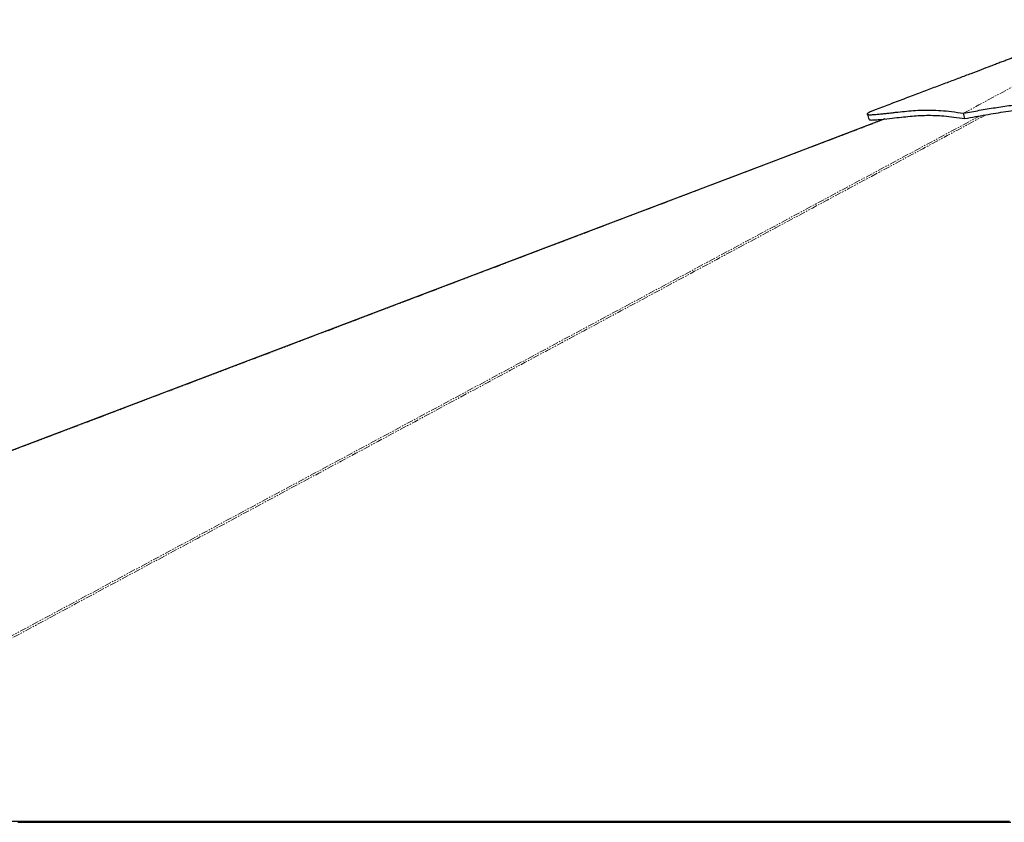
# Paper-space layout 'Surface plate' of a CAD drawing. Header units: millimetres. Extents: x 168 to 9474, y 459 to 8086.
# Tile 38 of 47: x 6386 to 7297, y 2782 to 3525. Entities that reach past the tile are written whole.
import ezdxf

# ---------------------------------------------------------------- set-up
doc = ezdxf.new("R2010")
doc.units = ezdxf.units.MM
doc.linetypes.add('PHANTOM', pattern=[12.7, 6.35, -1.27, 1.27, -1.27, 1.27, -1.27])

psp = doc.layouts.new('Surface plate')

# ---------------------------------------------------------------- linework, layer by layer
at = {"color": 7, "linetype": 'Continuous', "lineweight": 25}
psp.add_line((7260.79, 3433.73), (7259.5, 3438.66), dxfattribs=at)
at = {"color": 7, "linetype": 'Continuous', "lineweight": 25, "flags": 128}
for points in [[(7186.56, 3433.36), (7085.57, 3394.98), (6856.21, 3307.85), (6446.65, 3152.26), (5925.38, 2954.24)], [(6378.74, 2782.96), (6386.5, 2782.96), (6390.38, 2782.96), (6394.25, 2782.96), (6402.01, 2782.96), (6405.89, 2782.96), (6413.65, 2782.96), (6417.53, 2782.96), (6425.29, 2782.96), (6429.17, 2782.96), (6436.93, 2782.96), (6440.81, 2782.96), (6444.69, 2782.96), (6452.45, 2782.96), (6456.33, 2782.96), (6464.08, 2782.96), (6467.96, 2782.96), (6475.72, 2782.96), (6479.6, 2782.96), (6487.36, 2782.96), (6491.24, 2782.96), (6495.12, 2782.96), (6502.88, 2782.96), (6506.76, 2782.96), (6514.52, 2782.96), (6518.4, 2782.96), (6526.15, 2782.96), (6530.03, 2782.96), (6533.91, 2782.96), (6541.67, 2782.96), (6545.55, 2782.96), (6553.31, 2782.96), (6557.19, 2782.96), (6564.95, 2782.96), (6568.83, 2782.96), (6576.59, 2782.96), (6580.47, 2782.96), (6584.34, 2782.96), (6592.1, 2782.96), (6595.98, 2782.96), (6603.74, 2782.96), (6607.62, 2782.96), (6615.38, 2782.96), (6619.26, 2782.96), (6627.02, 2782.96), (6630.9, 2782.96), (6634.78, 2782.96), (6642.54, 2782.96), (6646.42, 2782.96), (6654.17, 2782.96), (6658.05, 2782.96), (6665.81, 2782.96), (6669.69, 2782.96), (6677.45, 2782.96), (6681.33, 2782.96), (6685.21, 2782.96), (6692.97, 2782.96), (6696.85, 2782.96), (6704.61, 2782.96), (6708.49, 2782.96), (6716.24, 2782.96), (6720.12, 2782.96), (6724, 2782.96), (6731.76, 2782.96), (6735.64, 2782.96), (6743.4, 2782.96), (6747.28, 2782.96), (6755.04, 2782.96), (6758.92, 2782.96), (6766.68, 2782.96), (6770.56, 2782.96), (6774.43, 2782.96), (6782.19, 2782.96), (6786.07, 2782.96), (6793.83, 2782.96), (6797.71, 2782.96), (6805.47, 2782.96), (6809.35, 2782.96), (6817.11, 2782.96), (6820.99, 2782.96), (6824.87, 2782.96), (6832.63, 2782.96), (6836.5, 2782.96), (6844.26, 2782.96), (6848.14, 2782.96), (6855.9, 2782.96), (6859.78, 2782.96), (6867.54, 2782.96), (6871.42, 2782.96), (6875.3, 2782.96), (6883.06, 2782.96), (6886.94, 2782.96), (6894.7, 2782.96), (6898.58, 2782.96), (6906.33, 2782.96), (6910.21, 2782.96), (6914.09, 2782.96), (6921.85, 2782.96), (6925.73, 2782.96), (6933.49, 2782.96), (6937.37, 2782.96), (6945.13, 2782.96), (6949.01, 2782.96), (6956.77, 2782.96), (6960.65, 2782.96), (6964.52, 2782.96), (6972.28, 2782.96), (6976.16, 2782.96), (6983.92, 2782.96), (6987.8, 2782.96), (6995.56, 2782.96), (6999.44, 2782.96), (7007.2, 2782.96), (7011.08, 2782.96), (7014.96, 2782.96), (7022.72, 2782.96), (7026.59, 2782.96), (7034.35, 2782.96), (7038.23, 2782.96), (7045.99, 2782.96), (7049.87, 2782.96), (7057.63, 2782.96), (7061.51, 2782.96), (7065.39, 2782.96), (7073.15, 2782.96), (7077.03, 2782.96), (7084.79, 2782.96), (7088.66, 2782.96), (7096.42, 2782.96), (7100.3, 2782.96), (7104.18, 2782.96), (7111.94, 2782.96), (7115.82, 2782.96), (7123.58, 2782.96), (7127.46, 2782.96), (7135.22, 2782.96), (7139.1, 2782.96), (7146.86, 2782.96), (7150.73, 2782.96), (7154.61, 2782.96), (7162.37, 2782.96), (7166.25, 2782.96), (7174.01, 2782.96), (7177.89, 2782.96), (7185.65, 2782.96), (7189.53, 2782.96), (7197.29, 2782.96), (7201.17, 2782.96), (7205.05, 2782.96), (7212.8, 2782.96), (7216.68, 2782.96), (7224.44, 2782.96), (7228.32, 2782.96), (7236.08, 2782.96), (7239.96, 2782.96), (7247.72, 2782.96), (7251.6, 2782.96), (7255.48, 2782.96), (7263.24, 2782.96), (7267.12, 2782.96), (7274.88, 2782.96), (7278.75, 2782.96), (7286.51, 2782.96), (7290.39, 2782.96), (7294.27, 2782.96), (7302.03, 2782.96)], [(6383.98, 2781.99), (6391.74, 2781.99), (6395.62, 2781.99), (6403.38, 2781.99), (6407.26, 2781.99), (6411.14, 2781.99), (6418.9, 2781.99), (6422.78, 2781.99), (6430.54, 2781.99), (6434.42, 2781.99), (6442.18, 2781.99), (6446.05, 2781.99), (6453.81, 2781.99), (6457.69, 2781.99), (6461.57, 2781.99), (6469.33, 2781.99), (6473.21, 2781.99), (6480.97, 2781.99), (6484.85, 2781.99), (6492.61, 2781.99), (6496.49, 2781.99), (6504.25, 2781.99), (6508.12, 2781.99), (6512, 2781.99), (6519.76, 2781.99), (6523.64, 2781.99), (6531.4, 2781.99), (6535.28, 2781.99), (6543.04, 2781.99), (6546.92, 2781.99), (6550.8, 2781.99), (6558.56, 2781.99), (6562.44, 2781.99), (6570.2, 2781.99), (6574.07, 2781.99), (6581.83, 2781.99), (6585.71, 2781.99), (6593.47, 2781.99), (6597.35, 2781.99), (6601.23, 2781.99), (6608.99, 2781.99), (6612.87, 2781.99), (6620.63, 2781.99), (6624.51, 2781.99), (6632.27, 2781.99), (6636.14, 2781.99), (6643.9, 2781.99), (6647.78, 2781.99), (6651.66, 2781.99), (6659.42, 2781.99), (6663.3, 2781.99), (6671.06, 2781.99), (6674.94, 2781.99), (6682.7, 2781.99), (6686.58, 2781.99), (6694.34, 2781.99), (6698.21, 2781.99), (6702.09, 2781.99), (6709.85, 2781.99), (6713.73, 2781.99), (6721.49, 2781.99), (6725.37, 2781.99), (6733.13, 2781.99), (6737.01, 2781.99), (6740.89, 2781.99), (6748.65, 2781.99), (6752.53, 2781.99), (6760.29, 2781.99), (6764.16, 2781.99), (6771.92, 2781.99), (6775.8, 2781.99), (6783.56, 2781.99), (6787.44, 2781.99), (6791.32, 2781.99), (6799.08, 2781.99), (6802.96, 2781.99), (6810.72, 2781.99), (6814.6, 2781.99), (6822.36, 2781.99), (6826.23, 2781.99), (6833.99, 2781.99), (6837.87, 2781.99), (6841.75, 2781.99), (6849.51, 2781.99), (6853.39, 2781.99), (6861.15, 2781.99), (6865.03, 2781.99), (6872.79, 2781.99), (6876.67, 2781.99), (6884.43, 2781.99), (6888.3, 2781.99), (6892.18, 2781.99), (6899.94, 2781.99), (6903.82, 2781.99), (6911.58, 2781.99), (6915.46, 2781.99), (6923.22, 2781.99), (6927.1, 2781.99), (6930.98, 2781.99), (6938.74, 2781.99), (6942.62, 2781.99), (6950.37, 2781.99), (6954.25, 2781.99), (6962.01, 2781.99), (6965.89, 2781.99), (6973.65, 2781.99), (6977.53, 2781.99), (6981.41, 2781.99), (6989.17, 2781.99), (6993.05, 2781.99), (7000.81, 2781.99), (7004.69, 2781.99), (7012.44, 2781.99), (7016.32, 2781.99), (7024.08, 2781.99), (7027.96, 2781.99), (7031.84, 2781.99), (7039.6, 2781.99), (7043.48, 2781.99), (7051.24, 2781.99), (7055.12, 2781.99), (7062.88, 2781.99), (7066.76, 2781.99), (7074.52, 2781.99), (7078.39, 2781.99), (7082.27, 2781.99), (7090.03, 2781.99), (7093.91, 2781.99), (7101.67, 2781.99), (7105.55, 2781.99), (7113.31, 2781.99), (7117.19, 2781.99), (7121.07, 2781.99), (7128.83, 2781.99), (7132.71, 2781.99), (7140.46, 2781.99), (7144.34, 2781.99), (7152.1, 2781.99), (7155.98, 2781.99), (7163.74, 2781.99), (7167.62, 2781.99), (7171.5, 2781.99), (7179.26, 2781.99), (7183.14, 2781.99), (7190.9, 2781.99), (7194.78, 2781.99), (7202.53, 2781.99), (7206.41, 2781.99), (7214.17, 2781.99), (7218.05, 2781.99), (7221.93, 2781.99), (7229.69, 2781.99), (7233.57, 2781.99), (7241.33, 2781.99), (7245.21, 2781.99), (7252.97, 2781.99), (7256.85, 2781.99), (7264.6, 2781.99), (7268.48, 2781.99), (7272.36, 2781.99), (7280.12, 2781.99), (7284, 2781.99), (7291.76, 2781.99), (7295.64, 2781.99), (7303.4, 2781.99)]]:
    psp.add_lwpolyline(points, dxfattribs=at)
at = {"color": 8, "linetype": 'PHANTOM', "lineweight": 18, "flags": 128}
psp.add_lwpolyline([(6095.2, 2802.62), (6822.51, 3193.34), (6922.55, 3247.08), (7022.59, 3300.82), (7122.63, 3354.57), (7222.69, 3408.32), (7274.8, 3436.32)], dxfattribs=at)
at = {"color": 7, "linetype": 'Continuous', "lineweight": 25}
for points, knots in [([(7397.32, 3525.32), (7393.36, 3523.8), (7385.32, 3520.71), (7373.56, 3516.21), (7362.38, 3511.93), (7352.23, 3508.05), (7343.15, 3504.58), (7335.12, 3501.52), (7328.12, 3498.84), (7322.07, 3496.53), (7316.8, 3494.52), (7312.3, 3492.81), (7308.26, 3491.27), (7304.54, 3489.85), (7300.8, 3488.43), (7297, 3486.98), (7293.08, 3485.49), (7288.94, 3483.91), (7283.19, 3481.73), (7275.62, 3478.85), (7265.99, 3475.2), (7255.44, 3471.2), (7244.04, 3466.88), (7231.94, 3462.3), (7219.18, 3457.48), (7205.8, 3452.44), (7192.17, 3447.31), (7183.02, 3443.87), (7178.54, 3442.19)], [0, 0, 0, 0, 0.054153, 0.109857, 0.160875, 0.207202, 0.248864, 0.285283, 0.317292, 0.344939, 0.368268, 0.389589, 0.406613, 0.423504, 0.44062, 0.457953, 0.475669, 0.494607, 0.514879, 0.554549, 0.598519, 0.646797, 0.698947, 0.754622, 0.812662, 0.873951, 0.9384, 1, 1, 1, 1]), ([(7259.49, 3438.66), (7264.4, 3439.58), (7274.29, 3441.45), (7288.76, 3443.91), (7303.26, 3446.03), (7316.79, 3447.55), (7329.44, 3448.51), (7341.23, 3448.98), (7353.23, 3448.95), (7364.91, 3448.41), (7376.21, 3447.39), (7387.02, 3445.95), (7397.8, 3444.21), (7408.46, 3442.36), (7418.93, 3440.57), (7429.17, 3439), (7439.11, 3437.79), (7447.24, 3437.18), (7453.62, 3437.02), (7458.41, 3437.08), (7463.06, 3437.35), (7467.61, 3437.81), (7470.51, 3438.35), (7471.99, 3438.62)], [0, 0, 0, 0, 0.0690088, 0.1392912, 0.2106432, 0.2827427, 0.3397069, 0.3967989, 0.4539505, 0.511196, 0.5602034, 0.6091095, 0.6573544, 0.7048847, 0.7515384, 0.7971517, 0.8416147, 0.8849971, 0.907805, 0.9305036, 0.9532329, 0.9761725, 1, 1, 1, 1]), ([(7178.55, 3442.18), (7178.06, 3442), (7176.34, 3441.37), (7174.1, 3440.41), (7172, 3439.4), (7170.73, 3438.61), (7170.16, 3437.99), (7170.43, 3437.59), (7171.33, 3437.36), (7173.16, 3437.26), (7176.21, 3437.38), (7180.43, 3437.76), (7184.74, 3438.21), (7188.82, 3438.66), (7192.76, 3439.1), (7198.26, 3439.72), (7205.07, 3440.47), (7213.1, 3441.22), (7221.1, 3441.67), (7229.45, 3441.71), (7238.45, 3441.26), (7248.29, 3440.3), (7255.76, 3439.2), (7259.5, 3438.66)], [0, 0, 0, 0, 0.011373, 0.040194, 0.059471, 0.078792, 0.098126, 0.117367, 0.136476, 0.155459, 0.19235, 0.22896, 0.2653, 0.301604, 0.337953, 0.374349, 0.460362, 0.54673, 0.636858, 0.727353, 0.818126, 0.909055, 1, 1, 1, 1]), ([(7170.33, 3437.8), (7170.61, 3436.98), (7171.19, 3435.33), (7171.76, 3433.69), (7172.05, 3432.87)], [0, 0, 0, 0, 0.5000035, 1, 1, 1, 1]), ([(7260.79, 3433.73), (7264.03, 3434.34), (7270.52, 3435.57), (7280.03, 3437.27), (7289.43, 3438.84), (7301.83, 3440.72), (7314.16, 3442.24), (7326.58, 3443.28), (7336, 3443.8), (7345.55, 3444.03), (7355.24, 3443.92), (7365.09, 3443.44), (7375.08, 3442.57), (7385.27, 3441.29), (7396.7, 3439.48), (7409.35, 3437.28), (7422.01, 3435.14), (7433.49, 3433.53), (7442.65, 3432.6), (7450.33, 3432.2), (7456.55, 3432.15), (7462.44, 3432.41), (7468.11, 3432.95), (7471.73, 3433.64), (7473.54, 3433.98)], [0, 0, 0, 0, 0.04555, 0.091194, 0.136737, 0.182318, 0.273639, 0.319454, 0.365303, 0.411293, 0.457362, 0.503185, 0.549045, 0.594855, 0.641249, 0.702596, 0.763946, 0.810092, 0.856213, 0.887194, 0.915133, 0.943068, 0.971528, 1, 1, 1, 1]), ([(7172.06, 3432.92), (7172.18, 3432.8), (7172.45, 3432.55), (7173.76, 3432.41), (7175.6, 3432.4), (7178.68, 3432.56), (7184.93, 3433.15), (7193.3, 3434.08), (7202.07, 3435.08), (7210.01, 3435.92), (7217.58, 3436.53), (7225.1, 3436.83), (7232.91, 3436.75), (7241.31, 3436.23), (7250.45, 3435.27), (7257.34, 3434.24), (7260.79, 3433.73)], [0, 0, 0, 0, 0.020718, 0.043653, 0.068851, 0.094204, 0.145352, 0.247624, 0.341397, 0.435273, 0.529273, 0.623292, 0.717113, 0.81103, 0.905396, 1, 1, 1, 1])]:
    psp.add_open_spline(points, degree=3, knots=knots, dxfattribs=at)
at = {"color": 8, "linetype": 'PHANTOM', "lineweight": 18}
for points, knots in [([(7259.49, 3438.66), (7297.62, 3459.28), (7346.25, 3485.58), (7398.04, 3513.57), (7413.36, 3521.83), (7418.16, 3524.42), (7419.84, 3525.32)], [0, 0, 0, 0, 0.7139533, 0.9104664, 0.9686056, 1, 1, 1, 1]), ([(7280.34, 3437.3), (7256.32, 3424.38), (7195.96, 3391.91), (7099.19, 3339.91), (6990.08, 3281.28), (6880.97, 3222.65), (6771.85, 3164.02), (6499.06, 3017.46), (6262.63, 2890.44), (6062.57, 2782.96)], [0, 0, 0, 0, 0.059204, 0.148804, 0.238404, 0.328003, 0.417603, 0.507202, 1, 1, 1, 1]), ([(7187.26, 3433.43), (7156.66, 3421.8), (7074.63, 3390.62), (6941.15, 3339.91), (6786.83, 3281.28), (6632.5, 3222.65), (6478.18, 3164.02), (6092.37, 3017.46), (5758, 2890.44), (5475.07, 2782.96)], [0, 0, 0, 0, 0.053613, 0.143745, 0.233877, 0.324009, 0.414141, 0.504273, 1, 1, 1, 1])]:
    psp.add_open_spline(points, degree=3, knots=knots, dxfattribs=at)

doc.saveas('drawing.dxf')
